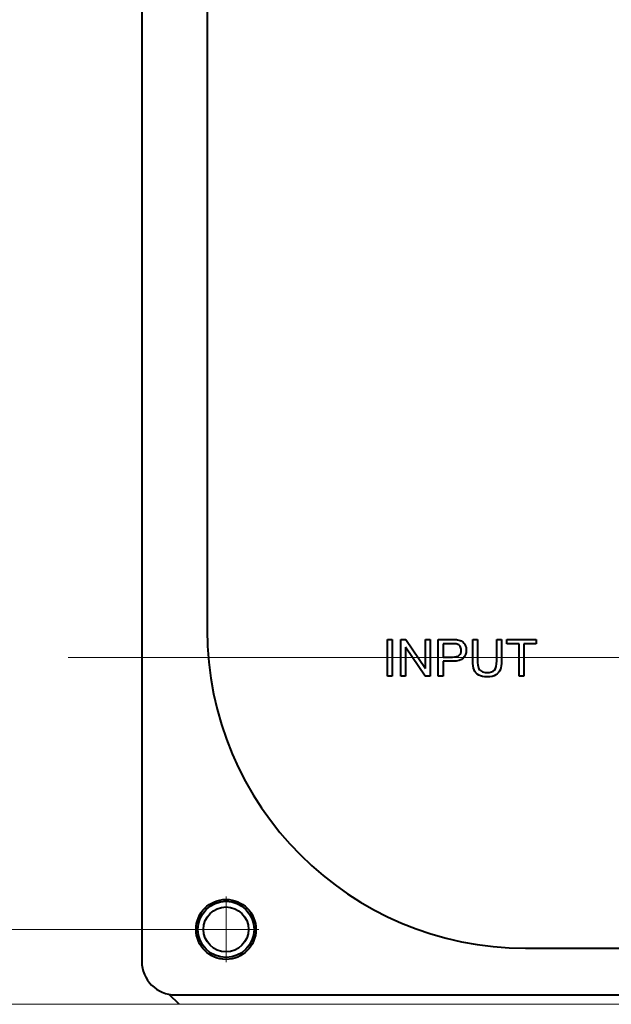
# Model space of a CAD drawing. Header units: millimetres. Extents: x 0 to 420, y -2 to 296.
# Tile 17 of 32: x 100 to 132, y 162 to 215. Entities that reach past the tile are written whole.
import ezdxf
from ezdxf.enums import TextEntityAlignment as Align
from ezdxf.lldxf.tags import DXFTag

# ---------------------------------------------------------------- set-up
doc = ezdxf.new("R2010")
doc.units = ezdxf.units.MM
for name, color, linetype in [('Default', 7, 'Continuous'), ('DV1_Predefinito', 7, 'Continuous'), ('GU000075.00.00', 7, 'Continuous'), ('ME001036.00.04', 7, 'Continuous'), ('ME001037.00.00', 7, 'Continuous'), ('VI000092', 7, 'Continuous')]:
    doc.layers.add(name, color=color, linetype=linetype)
doc.styles.add('SEACAD_Solid_Edge_ISO', font='txt')
doc.styles.add('SEACAD_Solid_Edge_ISOI', font='seisoi.ttf')
tags = doc.linetypes.add('CENTER2', pattern=[28.575, 19.05, -3.175, 3.175, -3.175]).pattern_tags.tags
tags[10:11] = [DXFTag(74, 4), DXFTag(75, 0), DXFTag(340, '0'), DXFTag(46, 0.0), DXFTag(50, 0.0), DXFTag(44, 0.0), DXFTag(45, 0.0)]
tags[8:9] = [DXFTag(74, 4), DXFTag(75, 0), DXFTag(340, '0'), DXFTag(46, 0.0), DXFTag(50, 0.0), DXFTag(44, 0.0), DXFTag(45, 0.0)]
tags[6:7] = [DXFTag(74, 4), DXFTag(75, 0), DXFTag(340, '0'), DXFTag(46, 0.0), DXFTag(50, 0.0), DXFTag(44, 0.0), DXFTag(45, 0.0)]
tags[4:5] = [DXFTag(74, 4), DXFTag(75, 0), DXFTag(340, '0'), DXFTag(46, 0.0), DXFTag(50, 0.0), DXFTag(44, 0.0), DXFTag(45, 0.0)]
doc.dimstyles.new('ISO', dxfattribs={"dimtxt": 3.5, "dimasz": 3.5, "dimexe": 1.75, "dimexo": 0, "dimgap": 0.875, "dimtad": 1, "dimtxsty": 'SEACAD_Solid_Edge_ISO', "dimblk1": '_SE_FILLED', "dimblk2": '_SE_FILLED', "dimsah": 1, "dimcen": 1.75, "dimadec": 1, "dimazin": 0, "dimtfac": 0.5, "dimtdec": 3, "dimtmove": 0, "dimatfit": 3, "dimfxl": 1, "dimarcsym": 0})

# ---------------------------------------------------------------- blocks, each defined once
blk = doc.blocks.new('SE')
at = {"layer": 'DV1_Predefinito', "color": 7, "linetype": 'CENTER2', "lineweight": 9}
blk.add_line((102.546, 180.663), (239.286, 180.663), dxfattribs=at)
at = {"layer": 'DV1_Predefinito', "color": 7, "linetype": 'CENTER2', "lineweight": 18}
for p, q in [((110.975, 167.902), (110.975, 164.402)), ((112.725, 166.152), (109.225, 166.152))]:
    blk.add_line(p, q, dxfattribs=at)
at = {"layer": 'GU000075.00.00', "color": 7, "linetype": 'Continuous', "lineweight": 40}
for p, q in [((106.475, 237.852), (106.475, 164.452)), ((109.966, 220.152), (109.966, 182.152)), ((126.975, 165.143), (212.975, 165.143)), ((108.275, 162.652), (231.675, 162.652))]:
    blk.add_line(p, q, dxfattribs=at)
blk.add_circle((110.975, 166.152), 1.6, dxfattribs=at)
for centre, radius in [((126.975, 182.152), 17.009), ((108.275, 164.452), 1.8)]:
    blk.add_arc(centre, radius, 180, 270, dxfattribs=at)
at = {"layer": 'ME001036.00.04', "color": 7, "linetype": 'Continuous', "lineweight": 40}
blk.add_line((108.475, 162.152), (107.944, 162.683), dxfattribs=at)
at = {"layer": 'ME001037.00.00', "color": 7, "linetype": 'Continuous', "lineweight": 40}
for p, q in [((119.597, 181.632), (119.856, 181.632)), ((119.597, 179.665), (119.597, 181.632)), ((119.856, 181.632), (119.856, 179.665)), ((120.313, 179.665), (120.313, 181.632)), ((120.313, 181.632), (120.581, 181.632)), ((120.581, 181.632), (121.62, 180.086)), ((121.62, 180.086), (121.62, 181.632)), ((121.62, 181.632), (121.871, 181.632)), ((121.871, 181.632), (121.871, 179.665)), ((122.304, 179.665), (122.304, 181.632)), ((122.563, 181.402), (122.563, 180.695)), ((124.148, 181.632), (124.406, 181.632)), ((125.432, 181.632), (125.691, 181.632)), ((125.978, 181.402), (125.978, 181.632)), ((125.978, 181.632), (127.53, 181.632)), ((126.625, 181.402), (125.978, 181.402)), ((126.625, 179.665), (126.625, 181.402)), ((127.53, 181.402), (126.883, 181.402)), ((126.883, 181.402), (126.883, 179.665)), ((127.53, 181.632), (127.53, 181.402)), ((121.603, 179.665), (120.562, 181.212)), ((120.562, 181.212), (120.562, 179.665)), ((122.563, 180.464), (122.563, 179.665)), ((119.856, 179.665), (119.597, 179.665)), ((120.562, 179.665), (120.313, 179.665)), ((121.871, 179.665), (121.603, 179.665)), ((122.563, 179.665), (122.304, 179.665)), ((126.883, 179.665), (126.625, 179.665))]:
    blk.add_line(p, q, dxfattribs=at)
for points, knots in [([(122.304, 181.632), (122.552, 181.632), (122.799, 181.632), (123.047, 181.632), (123.176, 181.632), (123.277, 181.626), (123.345, 181.614), (123.442, 181.597), (123.524, 181.567), (123.589, 181.521), (123.653, 181.476), (123.707, 181.414), (123.746, 181.331), (123.785, 181.25), (123.806, 181.161), (123.806, 180.895), (123.753, 180.754), (123.647, 180.638), (123.539, 180.522), (123.347, 180.464), (123.068, 180.464), (122.9, 180.464), (122.732, 180.464), (122.563, 180.464)], [0, 0, 0, 0, 0.217018, 0.217018, 0.217018, 0.304542, 0.304542, 0.304542, 0.381362, 0.381362, 0.381362, 0.454221, 0.454221, 0.454221, 0.534351, 0.534351, 0.671108, 0.671108, 0.671108, 0.85264, 0.85264, 0.85264, 1, 1, 1, 1]), ([(122.563, 180.695), (122.733, 180.695), (122.903, 180.695), (123.073, 180.695), (123.241, 180.695), (123.361, 180.726), (123.503, 180.852), (123.538, 180.941), (123.538, 181.137), (123.517, 181.208), (123.475, 181.267), (123.434, 181.325), (123.379, 181.365), (123.311, 181.385), (123.267, 181.397), (123.186, 181.402), (123.068, 181.402), (122.9, 181.402), (122.732, 181.402), (122.563, 181.402)], [0, 0, 0, 0, 0.215571, 0.215571, 0.215571, 0.355228, 0.355228, 0.494885, 0.494885, 0.596015, 0.596015, 0.596015, 0.683077, 0.683077, 0.683077, 0.786601, 0.786601, 0.786601, 1, 1, 1, 1]), ([(125.691, 181.632), (125.691, 181.254), (125.691, 180.875), (125.691, 180.497), (125.691, 180.298), (125.669, 180.141), (125.624, 180.025), (125.579, 179.909), (125.499, 179.814), (125.266, 179.668), (125.114, 179.632), (124.74, 179.632), (124.59, 179.664), (124.473, 179.727), (124.356, 179.79), (124.273, 179.883), (124.223, 180.003), (124.174, 180.122), (124.148, 180.287), (124.148, 180.497), (124.148, 180.875), (124.148, 181.254), (124.148, 181.632)], [0, 0, 0, 0, 0.229161, 0.229161, 0.229161, 0.325775, 0.325775, 0.325775, 0.415775, 0.415775, 0.505774, 0.505774, 0.59267, 0.59267, 0.59267, 0.669455, 0.669455, 0.669455, 0.770846, 0.770846, 0.770846, 1, 1, 1, 1]), ([(124.406, 181.632), (124.406, 181.254), (124.406, 180.876), (124.406, 180.498), (124.406, 180.327), (124.422, 180.201), (124.455, 180.12), (124.487, 180.04), (124.54, 179.977), (124.617, 179.934), (124.696, 179.89), (124.79, 179.868), (125.093, 179.868), (125.229, 179.911), (125.31, 179.998), (125.392, 180.085), (125.432, 180.251), (125.432, 180.498), (125.432, 180.876), (125.432, 181.254), (125.432, 181.632)], [0, 0, 0, 0, 0.272307, 0.272307, 0.272307, 0.36441, 0.36441, 0.36441, 0.424892, 0.424892, 0.424892, 0.489869, 0.489869, 0.601475, 0.601475, 0.601475, 0.727723, 0.727723, 0.727723, 1, 1, 1, 1])]:
    blk.add_open_spline(points, degree=3, knots=knots, dxfattribs=at)
at = {"layer": 'VI000092', "color": 7, "linetype": 'Continuous', "lineweight": 40}
for radius in [1.5, 1.2]:
    blk.add_circle((110.975, 166.152), radius, dxfattribs=at)
at = {"layer": 'VI000092', "color": 7, "linetype": 'Continuous', "lineweight": 20}
blk.add_arc((110.975, 166.152), 1.194, 255, 195, dxfattribs=at)
blk = doc.blocks.new('DMBLK14')
at = {"layer": 'Default', "linetype": 'Continuous', "lineweight": 18}
for points in [[(67.689, 236.652), (68.855, 236.652), (68.272, 240.152)], [(67.689, 165.652), (68.272, 162.152), (68.855, 165.652)]]:
    blk.add_hatch(color=7, dxfattribs=at).paths.add_polyline_path(points)
at = {"layer": 'Default', "color": 7, "linetype": 'Continuous', "lineweight": 18}
for p, q in [((231.475, 240.152), (66.522, 240.152)), ((68.272, 240.152), (68.272, 162.152)), ((231.475, 162.152), (66.522, 162.152))]:
    blk.add_line(p, q, dxfattribs=at)
at = {"layer": 'Default', "color": 7, "linetype": 'Continuous', "lineweight": 18, "style": 'SEACAD_Solid_Edge_ISOI'}
blk.add_text('78', height=3.5, rotation=90, dxfattribs=at).set_placement((63.897, 198.925), align=Align.TOP_LEFT)
blk = doc.blocks.new('_SE_FILLED')
at = {"color": 0}
blk.add_line((0, 0), (-1, 0), dxfattribs=at)
blk.add_solid([(0, 0), (-1, -0.1665), (-1, 0.1665), (0, 0)], dxfattribs=at)
blk = doc.blocks.new('DMBLK18')
at = {"layer": 'Default', "linetype": 'Continuous', "lineweight": 18}
for points in [[(81.689, 232.652), (82.855, 232.652), (82.272, 236.152)], [(81.689, 169.652), (82.272, 166.152), (82.855, 169.652)]]:
    blk.add_hatch(color=7, dxfattribs=at).paths.add_polyline_path(points)
at = {"layer": 'Default', "color": 7, "linetype": 'Continuous', "lineweight": 18}
for p, q in [((110.975, 236.152), (80.522, 236.152)), ((82.272, 236.152), (82.272, 166.152)), ((110.975, 166.152), (80.522, 166.152))]:
    blk.add_line(p, q, dxfattribs=at)
at = {"layer": 'Default', "color": 7, "linetype": 'Continuous', "lineweight": 18, "style": 'SEACAD_Solid_Edge_ISOI'}
blk.add_text('70', height=3.5, rotation=90, dxfattribs=at).set_placement((77.897, 198.885), align=Align.TOP_LEFT)

msp = doc.modelspace()

# ---------------------------------------------------------------- block references
at = {"layer": 'Default'}
msp.add_blockref('SE', (0, 0), dxfattribs=at)

# ---------------------------------------------------------------- dimensions: what is measured, and where the dimension line sits
at = {"layer": 'Default', "color": 7, "linetype": 'Continuous', "lineweight": 18}
for base, p1, p2, picture, middle in [((68.272, 240.152), (231.475, 240.152), (231.475, 162.152), 'DMBLK14', (68.272, 201.152)), ((82.272, 236.152), (110.975, 236.152), (110.975, 166.152), 'DMBLK18', (82.272, 201.152))]:
    dim = msp.add_linear_dim(base=base, p1=p1, p2=p2, angle=270, text='\\A1;<>', dimstyle='ISO', dxfattribs=at)
    dim.commit()
    dim.dimension.update_dxf_attribs({"geometry": picture, "text_midpoint": middle, "dimtype": 161})

doc.saveas('drawing.dxf')
